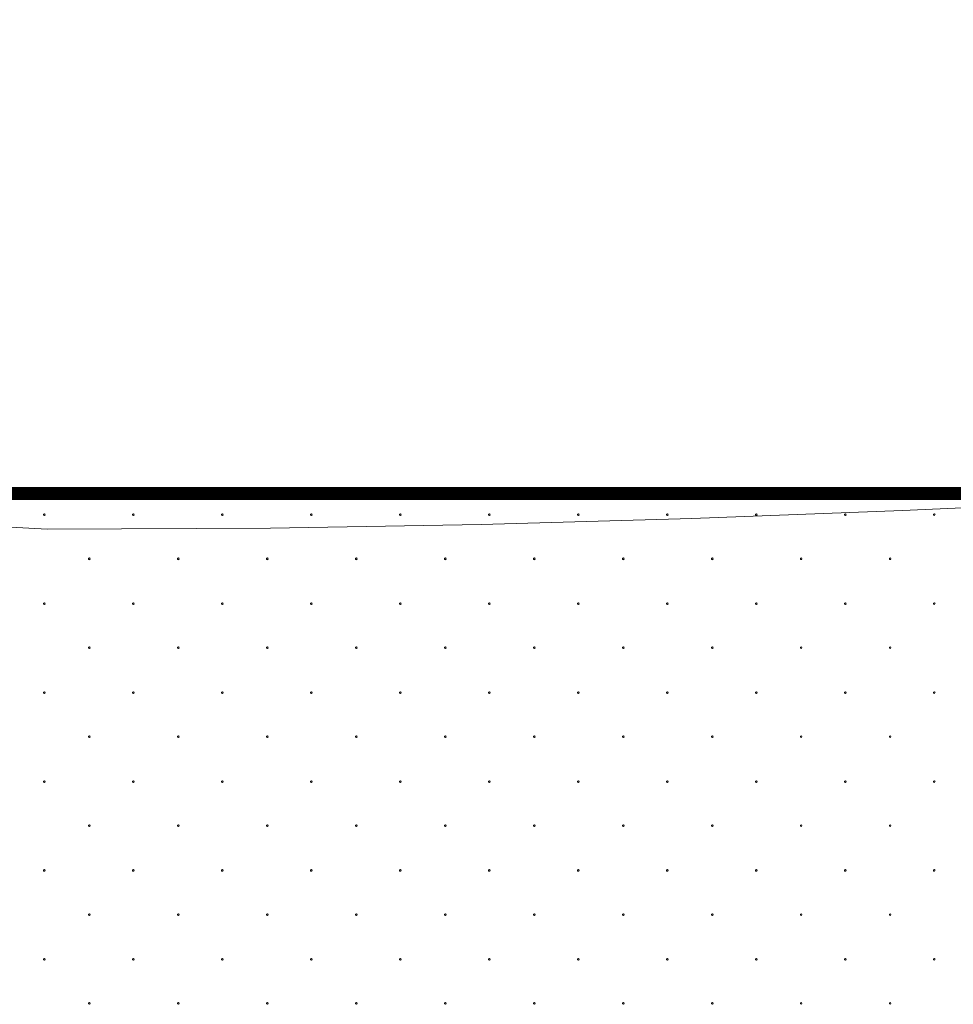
# Model space of a CAD drawing. Header units: millimetres. Extents: x 615418 to 955542, y 450519 to 646666.
# Tile 48 of 84: x 769997 to 777310, y 603604 to 611317. Entities that reach past the tile are written whole.
import ezdxf

# ---------------------------------------------------------------- set-up
doc = ezdxf.new("R2010")
doc.units = ezdxf.units.MM
doc.layers.add('Bound', color=7, linetype='Continuous')
doc.layers.add('Fill', color=7, linetype='Continuous')
doc.layers.add('ИИ_ОФОРМЛЕНИЕ_015', color=7, linetype='Continuous', lineweight=15)

msp = doc.modelspace()

# ---------------------------------------------------------------- linework, layer by layer
at = {"layer": 'Bound', "color": 7, "linetype": 'Continuous', "lineweight": 13}
msp.add_lwpolyline([(779740.4, 607605.8), (778562.4, 607545.8), (776912.5, 607471.4), (775262.6, 607409.9), (773612.7, 607363.9), (771962.8, 607335.5), (770212.9, 607325.8), (766712.9, 607516.4), (764726.9, 607605.8)], dxfattribs=at)
at = {"layer": 'Fill', "linetype": 'Continuous', "lineweight": 13}
for p, q in [((770192.8, 607445.6), (770185, 607443.1)), ((770185.1, 607443.1), (770185.1, 607435)), ((770185.1, 607435), (770192.9, 607432.5)), ((770197.6, 607439), (770192.8, 607445.6)), ((770192.8, 607432.4), (770197.6, 607439)), ((770889.7, 607445.6), (770881.9, 607443.1)), ((770882, 607443.1), (770882, 607435)), ((770882, 607435), (770889.8, 607432.5)), ((770894.5, 607439), (770889.7, 607445.6)), ((770889.7, 607432.4), (770894.5, 607439)), ((771586.6, 607445.6), (771578.9, 607443.1)), ((771578.9, 607443.1), (771578.9, 607435)), ((771579, 607435), (771586.7, 607432.5)), ((771586.6, 607432.4), (771591.4, 607439)), ((771591.4, 607439), (771586.7, 607445.6)), ((772283.5, 607445.6), (772275.8, 607443.1)), ((772275.8, 607443.1), (772275.8, 607435)), ((772275.9, 607435), (772283.7, 607432.5)), ((772283.5, 607432.4), (772288.3, 607439)), ((772288.4, 607439), (772283.6, 607445.6)), ((772980.5, 607445.6), (772972.7, 607443.1)), ((772972.8, 607443.1), (772972.8, 607435)), ((772972.8, 607435), (772980.6, 607432.5)), ((772985.3, 607439), (772980.5, 607445.6)), ((772980.5, 607432.4), (772985.3, 607439)), ((773677.4, 607445.6), (773669.7, 607443.1)), ((773669.7, 607443.1), (773669.7, 607435)), ((773669.8, 607435), (773677.5, 607432.5)), ((773682.2, 607439), (773677.4, 607445.6)), ((773677.4, 607432.4), (773682.2, 607439)), ((774374.3, 607445.6), (774366.6, 607443.1)), ((774366.6, 607443.1), (774366.6, 607435)), ((774366.7, 607435), (774374.4, 607432.5)), ((774374.3, 607432.4), (774379.1, 607439)), ((774379.2, 607439), (774374.4, 607445.6)), ((775071.3, 607445.6), (775063.5, 607443.1)), ((775063.6, 607443.1), (775063.6, 607435)), ((775063.6, 607435), (775071.4, 607432.5)), ((775076.1, 607439), (775071.3, 607445.6)), ((775071.3, 607432.4), (775076.1, 607439)), ((775768.2, 607445.6), (775760.4, 607443.1)), ((775760.5, 607443.1), (775760.5, 607435)), ((775760.5, 607435), (775768.3, 607432.5)), ((775773, 607439), (775768.2, 607445.6)), ((775768.2, 607432.4), (775773, 607439)), ((776465.1, 607445.6), (776457.4, 607443.1)), ((776457.4, 607443.1), (776457.4, 607435)), ((776457.5, 607435), (776465.2, 607432.5)), ((776465.1, 607432.4), (776469.9, 607439)), ((776470, 607439), (776465.2, 607445.6)), ((777162.1, 607445.6), (777154.3, 607443.1)), ((777154.3, 607443.1), (777154.3, 607435)), ((777154.4, 607435), (777162.2, 607432.5)), ((777166.9, 607439), (777162.1, 607445.6)), ((777162.1, 607432.4), (777166.8, 607439)), ((770544.7, 607100.6), (770536.9, 607098.1)), ((770537, 607098.1), (770537, 607090)), ((770537, 607090), (770544.8, 607087.5)), ((770549.5, 607094), (770544.7, 607100.6)), ((770544.7, 607087.4), (770549.5, 607094)), ((771241.6, 607100.6), (771233.9, 607098.1)), ((771233.9, 607098.1), (771233.9, 607090)), ((771234, 607090), (771241.7, 607087.5)), ((771241.6, 607087.4), (771246.4, 607094)), ((771246.4, 607094), (771241.7, 607100.6)), ((771938.5, 607100.6), (771930.8, 607098.1)), ((771930.8, 607098.1), (771930.8, 607090)), ((771930.9, 607090), (771938.7, 607087.5)), ((771938.5, 607087.4), (771943.3, 607094)), ((771943.4, 607094), (771938.6, 607100.6)), ((772635.5, 607100.6), (772627.7, 607098.1)), ((772627.8, 607098.1), (772627.8, 607090)), ((772627.8, 607090), (772635.6, 607087.5)), ((772640.3, 607094), (772635.5, 607100.6)), ((772635.5, 607087.4), (772640.3, 607094)), ((773332.4, 607100.6), (773324.7, 607098.1)), ((773324.7, 607098.1), (773324.7, 607090)), ((773324.8, 607090), (773332.5, 607087.5)), ((773337.2, 607094), (773332.4, 607100.6)), ((773332.4, 607087.4), (773337.2, 607094)), ((774029.3, 607100.6), (774021.6, 607098.1)), ((774021.6, 607098.1), (774021.6, 607090)), ((774021.7, 607090), (774029.4, 607087.5)), ((774029.3, 607087.4), (774034.1, 607094)), ((774034.2, 607094), (774029.4, 607100.6)), ((774726.3, 607100.6), (774718.5, 607098.1)), ((774718.6, 607098.1), (774718.6, 607090)), ((774718.6, 607090), (774726.4, 607087.5)), ((774731.1, 607094), (774726.3, 607100.6)), ((774726.3, 607087.4), (774731.1, 607094)), ((775423.2, 607100.6), (775415.4, 607098.1)), ((775415.5, 607098.1), (775415.5, 607090)), ((775415.5, 607090), (775423.3, 607087.5)), ((775428, 607094), (775423.2, 607100.6)), ((775423.2, 607087.4), (775428, 607094)), ((776120.1, 607100.6), (776112.4, 607098.1)), ((776112.4, 607098.1), (776112.4, 607090)), ((776112.5, 607090), (776120.2, 607087.5)), ((776120.1, 607087.4), (776124.9, 607094)), ((776125, 607094), (776120.2, 607100.6)), ((776817.1, 607100.6), (776809.3, 607098.1)), ((776809.3, 607098.1), (776809.3, 607090)), ((776809.4, 607090), (776817.2, 607087.5)), ((776821.9, 607094), (776817.1, 607100.6)), ((776817.1, 607087.4), (776821.8, 607094)), ((770192.8, 606749), (770185, 606746.5)), ((770185.1, 606746.5), (770185.1, 606738.4)), ((770185.1, 606738.4), (770192.9, 606735.9)), ((770197.6, 606742.4), (770192.8, 606749)), ((770192.8, 606735.8), (770197.6, 606742.4)), ((770889.7, 606749), (770881.9, 606746.5)), ((770882, 606746.5), (770882, 606738.4)), ((770882, 606738.4), (770889.8, 606735.9)), ((770894.5, 606742.4), (770889.7, 606749)), ((770889.7, 606735.8), (770894.5, 606742.4)), ((771586.6, 606749), (771578.9, 606746.5)), ((771578.9, 606746.5), (771578.9, 606738.4)), ((771579, 606738.4), (771586.7, 606735.9)), ((771586.6, 606735.8), (771591.4, 606742.4)), ((771591.4, 606742.4), (771586.7, 606749)), ((772283.5, 606749), (772275.8, 606746.5)), ((772275.8, 606746.5), (772275.8, 606738.4)), ((772275.9, 606738.4), (772283.7, 606735.9)), ((772283.5, 606735.8), (772288.3, 606742.4)), ((772288.4, 606742.4), (772283.6, 606749)), ((772980.5, 606749), (772972.7, 606746.5)), ((772972.8, 606746.5), (772972.8, 606738.4)), ((772972.8, 606738.4), (772980.6, 606735.9)), ((772985.3, 606742.4), (772980.5, 606749)), ((772980.5, 606735.8), (772985.3, 606742.4)), ((773677.4, 606749), (773669.7, 606746.5)), ((773669.7, 606746.5), (773669.7, 606738.4)), ((773669.8, 606738.4), (773677.5, 606735.9)), ((773682.2, 606742.4), (773677.4, 606749)), ((773677.4, 606735.8), (773682.2, 606742.4)), ((774374.3, 606749), (774366.6, 606746.5)), ((774366.6, 606746.5), (774366.6, 606738.4)), ((774366.7, 606738.4), (774374.4, 606735.9)), ((774374.3, 606735.8), (774379.1, 606742.4)), ((774379.2, 606742.4), (774374.4, 606749)), ((775071.3, 606749), (775063.5, 606746.5)), ((775063.6, 606746.5), (775063.6, 606738.4)), ((775063.6, 606738.4), (775071.4, 606735.9)), ((775076.1, 606742.4), (775071.3, 606749)), ((775071.3, 606735.8), (775076.1, 606742.4)), ((775768.2, 606749), (775760.4, 606746.5)), ((775760.5, 606746.5), (775760.5, 606738.4)), ((775760.5, 606738.4), (775768.3, 606735.9)), ((775773, 606742.4), (775768.2, 606749)), ((775768.2, 606735.8), (775773, 606742.4)), ((776465.1, 606749), (776457.4, 606746.5)), ((776457.4, 606746.5), (776457.4, 606738.4)), ((776457.5, 606738.4), (776465.2, 606735.9)), ((776465.1, 606735.8), (776469.9, 606742.4)), ((776470, 606742.4), (776465.2, 606749)), ((777162.1, 606749), (777154.3, 606746.5)), ((777154.3, 606746.5), (777154.3, 606738.4)), ((777154.4, 606738.4), (777162.2, 606735.9)), ((777166.9, 606742.4), (777162.1, 606749)), ((777162.1, 606735.8), (777166.8, 606742.4)), ((770544.7, 606404), (770536.9, 606401.5)), ((770537, 606401.5), (770537, 606393.4)), ((770537, 606393.4), (770544.8, 606390.9)), ((770549.5, 606397.4), (770544.7, 606404)), ((770544.7, 606390.8), (770549.5, 606397.4)), ((771241.6, 606404), (771233.9, 606401.5)), ((771233.9, 606401.5), (771233.9, 606393.4)), ((771234, 606393.4), (771241.7, 606390.9)), ((771241.6, 606390.8), (771246.4, 606397.4)), ((771246.4, 606397.4), (771241.7, 606404)), ((771938.5, 606404), (771930.8, 606401.5)), ((771930.8, 606401.5), (771930.8, 606393.4)), ((771930.9, 606393.4), (771938.7, 606390.9)), ((771938.5, 606390.8), (771943.3, 606397.4)), ((771943.4, 606397.4), (771938.6, 606404)), ((772635.5, 606404), (772627.7, 606401.5)), ((772627.8, 606401.5), (772627.8, 606393.4)), ((772627.8, 606393.4), (772635.6, 606390.9)), ((772640.3, 606397.4), (772635.5, 606404)), ((772635.5, 606390.8), (772640.3, 606397.4)), ((773332.4, 606404), (773324.7, 606401.5)), ((773324.7, 606401.5), (773324.7, 606393.4)), ((773324.8, 606393.4), (773332.5, 606390.9)), ((773337.2, 606397.4), (773332.4, 606404)), ((773332.4, 606390.8), (773337.2, 606397.4)), ((774029.3, 606404), (774021.6, 606401.5)), ((774021.6, 606401.5), (774021.6, 606393.4)), ((774021.7, 606393.4), (774029.4, 606390.9)), ((774029.3, 606390.8), (774034.1, 606397.4)), ((774034.2, 606397.4), (774029.4, 606404)), ((774726.3, 606404), (774718.5, 606401.5)), ((774718.6, 606401.5), (774718.6, 606393.4)), ((774718.6, 606393.4), (774726.4, 606390.9)), ((774731.1, 606397.4), (774726.3, 606404)), ((774726.3, 606390.8), (774731.1, 606397.4)), ((775423.2, 606404), (775415.4, 606401.5)), ((775415.5, 606401.5), (775415.5, 606393.4)), ((775415.5, 606393.4), (775423.3, 606390.9)), ((775428, 606397.4), (775423.2, 606404)), ((775423.2, 606390.8), (775428, 606397.4)), ((776120.1, 606404), (776112.4, 606401.5)), ((776112.4, 606401.5), (776112.4, 606393.4)), ((776112.5, 606393.4), (776120.2, 606390.9)), ((776120.1, 606390.8), (776124.9, 606397.4)), ((776125, 606397.4), (776120.2, 606404)), ((776817.1, 606404), (776809.3, 606401.5)), ((776809.3, 606401.5), (776809.3, 606393.4)), ((776809.4, 606393.4), (776817.2, 606390.9)), ((776821.9, 606397.4), (776817.1, 606404)), ((776817.1, 606390.8), (776821.8, 606397.4)), ((770192.8, 606052.4), (770185, 606049.9)), ((770185.1, 606049.9), (770185.1, 606041.8)), ((770185.1, 606041.8), (770192.9, 606039.3)), ((770197.6, 606045.8), (770192.8, 606052.4)), ((770192.8, 606039.2), (770197.6, 606045.8)), ((770889.7, 606052.4), (770881.9, 606049.9)), ((770882, 606049.9), (770882, 606041.8)), ((770882, 606041.8), (770889.8, 606039.3)), ((770894.5, 606045.8), (770889.7, 606052.4)), ((770889.7, 606039.2), (770894.5, 606045.8)), ((771586.6, 606052.4), (771578.9, 606049.9)), ((771578.9, 606049.9), (771578.9, 606041.8)), ((771579, 606041.8), (771586.7, 606039.3)), ((771586.6, 606039.2), (771591.4, 606045.8)), ((771591.4, 606045.8), (771586.7, 606052.4)), ((772283.5, 606052.4), (772275.8, 606049.9)), ((772275.8, 606049.9), (772275.8, 606041.8)), ((772275.9, 606041.8), (772283.7, 606039.3)), ((772283.5, 606039.2), (772288.3, 606045.8)), ((772288.4, 606045.8), (772283.6, 606052.4)), ((772980.5, 606052.4), (772972.7, 606049.9)), ((772972.8, 606049.9), (772972.8, 606041.8)), ((772972.8, 606041.8), (772980.6, 606039.3)), ((772985.3, 606045.8), (772980.5, 606052.4)), ((772980.5, 606039.2), (772985.3, 606045.8)), ((773677.4, 606052.4), (773669.7, 606049.9)), ((773669.7, 606049.9), (773669.7, 606041.8)), ((773669.8, 606041.8), (773677.5, 606039.3)), ((773682.2, 606045.8), (773677.4, 606052.4)), ((773677.4, 606039.2), (773682.2, 606045.8)), ((774374.3, 606052.4), (774366.6, 606049.9)), ((774366.6, 606049.9), (774366.6, 606041.8)), ((774366.7, 606041.8), (774374.4, 606039.3)), ((774374.3, 606039.2), (774379.1, 606045.8)), ((774379.2, 606045.8), (774374.4, 606052.4)), ((775071.3, 606052.4), (775063.5, 606049.9)), ((775063.6, 606049.9), (775063.6, 606041.8)), ((775063.6, 606041.8), (775071.4, 606039.3)), ((775076.1, 606045.8), (775071.3, 606052.4)), ((775071.3, 606039.2), (775076.1, 606045.8)), ((775768.2, 606052.4), (775760.4, 606049.9)), ((775760.5, 606049.9), (775760.5, 606041.8)), ((775760.5, 606041.8), (775768.3, 606039.3)), ((775773, 606045.8), (775768.2, 606052.4)), ((775768.2, 606039.2), (775773, 606045.8)), ((776465.1, 606052.4), (776457.4, 606049.9)), ((776457.4, 606049.9), (776457.4, 606041.8)), ((776457.5, 606041.8), (776465.2, 606039.3)), ((776465.1, 606039.2), (776469.9, 606045.8)), ((776470, 606045.8), (776465.2, 606052.4)), ((777162.1, 606052.4), (777154.3, 606049.9)), ((777154.3, 606049.9), (777154.3, 606041.8)), ((777154.4, 606041.8), (777162.2, 606039.3)), ((777166.9, 606045.8), (777162.1, 606052.4)), ((777162.1, 606039.2), (777166.8, 606045.8)), ((770544.7, 605707.4), (770536.9, 605704.9)), ((770537, 605704.9), (770537, 605696.8)), ((770537, 605696.8), (770544.8, 605694.3)), ((770549.5, 605700.8), (770544.7, 605707.4)), ((770544.7, 605694.2), (770549.5, 605700.8)), ((771241.6, 605707.4), (771233.9, 605704.9)), ((771233.9, 605704.9), (771233.9, 605696.8)), ((771234, 605696.8), (771241.7, 605694.3)), ((771241.6, 605694.2), (771246.4, 605700.8)), ((771246.4, 605700.8), (771241.7, 605707.4)), ((771938.5, 605707.4), (771930.8, 605704.9)), ((771930.8, 605704.9), (771930.8, 605696.8)), ((771930.9, 605696.8), (771938.7, 605694.3)), ((771938.5, 605694.2), (771943.3, 605700.8)), ((771943.4, 605700.8), (771938.6, 605707.4)), ((772635.5, 605707.4), (772627.7, 605704.9)), ((772627.8, 605704.9), (772627.8, 605696.8)), ((772627.8, 605696.8), (772635.6, 605694.3)), ((772640.3, 605700.8), (772635.5, 605707.4)), ((772635.5, 605694.2), (772640.3, 605700.8)), ((773332.4, 605707.4), (773324.7, 605704.9)), ((773324.7, 605704.9), (773324.7, 605696.8)), ((773324.8, 605696.8), (773332.5, 605694.3)), ((773337.2, 605700.8), (773332.4, 605707.4)), ((773332.4, 605694.2), (773337.2, 605700.8)), ((774029.3, 605707.4), (774021.6, 605704.9)), ((774021.6, 605704.9), (774021.6, 605696.8)), ((774021.7, 605696.8), (774029.4, 605694.3)), ((774029.3, 605694.2), (774034.1, 605700.8)), ((774034.2, 605700.8), (774029.4, 605707.4)), ((774726.3, 605707.4), (774718.5, 605704.9)), ((774718.6, 605704.9), (774718.6, 605696.8)), ((774718.6, 605696.8), (774726.4, 605694.3)), ((774731.1, 605700.8), (774726.3, 605707.4)), ((774726.3, 605694.2), (774731.1, 605700.8)), ((775423.2, 605707.4), (775415.4, 605704.9)), ((775415.5, 605704.9), (775415.5, 605696.8)), ((775415.5, 605696.8), (775423.3, 605694.3)), ((775428, 605700.8), (775423.2, 605707.4)), ((775423.2, 605694.2), (775428, 605700.8)), ((776120.1, 605707.4), (776112.4, 605704.9)), ((776112.4, 605704.9), (776112.4, 605696.8)), ((776112.5, 605696.8), (776120.2, 605694.3)), ((776120.1, 605694.2), (776124.9, 605700.8)), ((776125, 605700.8), (776120.2, 605707.4)), ((776817.1, 605707.4), (776809.3, 605704.9)), ((776809.3, 605704.9), (776809.3, 605696.8)), ((776809.4, 605696.8), (776817.2, 605694.3)), ((776821.9, 605700.8), (776817.1, 605707.4)), ((776817.1, 605694.2), (776821.8, 605700.8)), ((770192.8, 605355.9), (770185, 605353.4)), ((770185.1, 605353.3), (770185.1, 605345.2)), ((770185.1, 605345.2), (770192.9, 605342.7)), ((770197.6, 605349.3), (770192.8, 605355.8)), ((770192.8, 605342.7), (770197.6, 605349.2)), ((770889.7, 605355.9), (770881.9, 605353.4)), ((770882, 605353.3), (770882, 605345.2)), ((770882, 605345.2), (770889.8, 605342.7)), ((770894.5, 605349.3), (770889.7, 605355.8)), ((770889.7, 605342.7), (770894.5, 605349.2)), ((771586.6, 605355.9), (771578.9, 605353.4)), ((771578.9, 605353.3), (771578.9, 605345.2)), ((771579, 605345.2), (771586.7, 605342.7)), ((771586.6, 605342.7), (771591.4, 605349.2)), ((771591.4, 605349.3), (771586.7, 605355.8)), ((772283.5, 605355.9), (772275.8, 605353.4)), ((772275.8, 605353.3), (772275.8, 605345.2)), ((772275.9, 605345.2), (772283.7, 605342.7)), ((772283.5, 605342.7), (772288.3, 605349.2)), ((772288.4, 605349.3), (772283.6, 605355.8)), ((772980.5, 605355.9), (772972.7, 605353.4)), ((772972.8, 605353.3), (772972.8, 605345.2)), ((772972.8, 605345.2), (772980.6, 605342.7)), ((772985.3, 605349.3), (772980.5, 605355.8)), ((772980.5, 605342.7), (772985.3, 605349.2)), ((773677.4, 605355.9), (773669.7, 605353.4)), ((773669.7, 605353.3), (773669.7, 605345.2)), ((773669.8, 605345.2), (773677.5, 605342.7)), ((773682.2, 605349.3), (773677.4, 605355.8)), ((773677.4, 605342.7), (773682.2, 605349.2)), ((774374.3, 605355.9), (774366.6, 605353.4)), ((774366.6, 605353.3), (774366.6, 605345.2)), ((774366.7, 605345.2), (774374.4, 605342.7)), ((774374.3, 605342.7), (774379.1, 605349.2)), ((774379.2, 605349.3), (774374.4, 605355.8)), ((775071.3, 605355.9), (775063.5, 605353.4)), ((775063.6, 605353.3), (775063.6, 605345.2)), ((775063.6, 605345.2), (775071.4, 605342.7)), ((775076.1, 605349.3), (775071.3, 605355.8)), ((775071.3, 605342.7), (775076.1, 605349.2)), ((775768.2, 605355.9), (775760.4, 605353.4)), ((775760.5, 605353.3), (775760.5, 605345.2)), ((775760.5, 605345.2), (775768.3, 605342.7)), ((775773, 605349.3), (775768.2, 605355.8)), ((775768.2, 605342.7), (775773, 605349.2)), ((776465.1, 605355.9), (776457.4, 605353.4)), ((776457.4, 605353.3), (776457.4, 605345.2)), ((776457.5, 605345.2), (776465.2, 605342.7)), ((776465.1, 605342.7), (776469.9, 605349.2)), ((776470, 605349.3), (776465.2, 605355.8)), ((777162.1, 605355.9), (777154.3, 605353.4)), ((777154.3, 605353.3), (777154.3, 605345.2)), ((777154.4, 605345.2), (777162.2, 605342.7)), ((777166.9, 605349.3), (777162.1, 605355.8)), ((777162.1, 605342.7), (777166.8, 605349.2)), ((770544.7, 605010.9), (770536.9, 605008.4)), ((770537, 605008.3), (770537, 605000.2)), ((770537, 605000.2), (770544.8, 604997.7)), ((770549.5, 605004.3), (770544.7, 605010.8)), ((770544.7, 604997.7), (770549.5, 605004.2)), ((771241.6, 605010.9), (771233.9, 605008.4)), ((771233.9, 605008.3), (771233.9, 605000.2)), ((771234, 605000.2), (771241.7, 604997.7)), ((771241.6, 604997.7), (771246.4, 605004.2)), ((771246.4, 605004.3), (771241.7, 605010.8)), ((771938.5, 605010.9), (771930.8, 605008.4)), ((771930.8, 605008.3), (771930.8, 605000.2)), ((771930.9, 605000.2), (771938.7, 604997.7)), ((771938.5, 604997.7), (771943.3, 605004.2)), ((771943.4, 605004.3), (771938.6, 605010.8)), ((772635.5, 605010.9), (772627.7, 605008.4)), ((772627.8, 605008.3), (772627.8, 605000.2)), ((772627.8, 605000.2), (772635.6, 604997.7)), ((772640.3, 605004.3), (772635.5, 605010.8)), ((772635.5, 604997.7), (772640.3, 605004.2)), ((773332.4, 605010.9), (773324.7, 605008.4)), ((773324.7, 605008.3), (773324.7, 605000.2)), ((773324.8, 605000.2), (773332.5, 604997.7)), ((773337.2, 605004.3), (773332.4, 605010.8)), ((773332.4, 604997.7), (773337.2, 605004.2)), ((774029.3, 605010.9), (774021.6, 605008.4)), ((774021.6, 605008.3), (774021.6, 605000.2)), ((774021.7, 605000.2), (774029.4, 604997.7)), ((774029.3, 604997.7), (774034.1, 605004.2)), ((774034.2, 605004.3), (774029.4, 605010.8)), ((774726.3, 605010.9), (774718.5, 605008.4)), ((774718.6, 605008.3), (774718.6, 605000.2)), ((774718.6, 605000.2), (774726.4, 604997.7)), ((774731.1, 605004.3), (774726.3, 605010.8)), ((774726.3, 604997.7), (774731.1, 605004.2)), ((775423.2, 605010.9), (775415.4, 605008.4)), ((775415.5, 605008.3), (775415.5, 605000.2)), ((775415.5, 605000.2), (775423.3, 604997.7)), ((775428, 605004.3), (775423.2, 605010.8)), ((775423.2, 604997.7), (775428, 605004.2)), ((776120.1, 605010.9), (776112.4, 605008.4)), ((776112.4, 605008.3), (776112.4, 605000.2)), ((776112.5, 605000.2), (776120.2, 604997.7)), ((776120.1, 604997.7), (776124.9, 605004.2)), ((776125, 605004.3), (776120.2, 605010.8)), ((776817.1, 605010.9), (776809.3, 605008.4)), ((776809.3, 605008.3), (776809.3, 605000.2)), ((776809.4, 605000.2), (776817.2, 604997.7)), ((776821.9, 605004.3), (776817.1, 605010.8)), ((776817.1, 604997.7), (776821.8, 605004.2)), ((770192.8, 604659.3), (770185, 604656.8)), ((770185.1, 604656.7), (770185.1, 604648.6)), ((770185.1, 604648.6), (770192.9, 604646.1)), ((770197.6, 604652.7), (770192.8, 604659.2)), ((770192.8, 604646.1), (770197.6, 604652.6)), ((770889.7, 604659.3), (770881.9, 604656.8)), ((770882, 604656.7), (770882, 604648.6)), ((770882, 604648.6), (770889.8, 604646.1)), ((770894.5, 604652.7), (770889.7, 604659.2)), ((770889.7, 604646.1), (770894.5, 604652.6)), ((771586.6, 604659.3), (771578.9, 604656.8)), ((771578.9, 604656.7), (771578.9, 604648.6)), ((771579, 604648.6), (771586.7, 604646.1)), ((771586.6, 604646.1), (771591.4, 604652.6)), ((771591.4, 604652.7), (771586.7, 604659.2)), ((772283.5, 604659.3), (772275.8, 604656.8)), ((772275.8, 604656.7), (772275.8, 604648.6)), ((772275.9, 604648.6), (772283.7, 604646.1)), ((772283.5, 604646.1), (772288.3, 604652.6)), ((772288.4, 604652.7), (772283.6, 604659.2)), ((772980.5, 604659.3), (772972.7, 604656.8)), ((772972.8, 604656.7), (772972.8, 604648.6)), ((772972.8, 604648.6), (772980.6, 604646.1)), ((772985.3, 604652.7), (772980.5, 604659.2)), ((772980.5, 604646.1), (772985.3, 604652.6)), ((773677.4, 604659.3), (773669.7, 604656.8)), ((773669.7, 604656.7), (773669.7, 604648.6)), ((773669.8, 604648.6), (773677.5, 604646.1)), ((773682.2, 604652.7), (773677.4, 604659.2)), ((773677.4, 604646.1), (773682.2, 604652.6)), ((774374.3, 604659.3), (774366.6, 604656.8)), ((774366.6, 604656.7), (774366.6, 604648.6)), ((774366.7, 604648.6), (774374.4, 604646.1)), ((774374.3, 604646.1), (774379.1, 604652.6)), ((774379.2, 604652.7), (774374.4, 604659.2)), ((775071.3, 604659.3), (775063.5, 604656.8)), ((775063.6, 604656.7), (775063.6, 604648.6)), ((775063.6, 604648.6), (775071.4, 604646.1)), ((775076.1, 604652.7), (775071.3, 604659.2)), ((775071.3, 604646.1), (775076.1, 604652.6)), ((775768.2, 604659.3), (775760.4, 604656.8)), ((775760.5, 604656.7), (775760.5, 604648.6)), ((775760.5, 604648.6), (775768.3, 604646.1)), ((775773, 604652.7), (775768.2, 604659.2)), ((775768.2, 604646.1), (775773, 604652.6)), ((776465.1, 604659.3), (776457.4, 604656.8)), ((776457.4, 604656.7), (776457.4, 604648.6)), ((776457.5, 604648.6), (776465.2, 604646.1)), ((776465.1, 604646.1), (776469.9, 604652.6)), ((776470, 604652.7), (776465.2, 604659.2)), ((777162.1, 604659.3), (777154.3, 604656.8)), ((777154.3, 604656.7), (777154.3, 604648.6)), ((777154.4, 604648.6), (777162.2, 604646.1)), ((777166.9, 604652.7), (777162.1, 604659.2)), ((777162.1, 604646.1), (777166.8, 604652.6)), ((770544.7, 604314.3), (770536.9, 604311.8)), ((770537, 604311.7), (770537, 604303.6)), ((770537, 604303.6), (770544.8, 604301.1)), ((770549.5, 604307.7), (770544.7, 604314.2)), ((770544.7, 604301.1), (770549.5, 604307.6)), ((771241.6, 604314.3), (771233.9, 604311.8)), ((771233.9, 604311.7), (771233.9, 604303.6)), ((771234, 604303.6), (771241.7, 604301.1)), ((771241.6, 604301.1), (771246.4, 604307.6)), ((771246.4, 604307.7), (771241.7, 604314.2)), ((771938.5, 604314.3), (771930.8, 604311.8)), ((771930.8, 604311.7), (771930.8, 604303.6)), ((771930.9, 604303.6), (771938.7, 604301.1)), ((771938.5, 604301.1), (771943.3, 604307.6)), ((771943.4, 604307.7), (771938.6, 604314.2)), ((772635.5, 604314.3), (772627.7, 604311.8)), ((772627.8, 604311.7), (772627.8, 604303.6)), ((772627.8, 604303.6), (772635.6, 604301.1)), ((772640.3, 604307.7), (772635.5, 604314.2)), ((772635.5, 604301.1), (772640.3, 604307.6)), ((773332.4, 604314.3), (773324.7, 604311.8)), ((773324.7, 604311.7), (773324.7, 604303.6)), ((773324.8, 604303.6), (773332.5, 604301.1)), ((773337.2, 604307.7), (773332.4, 604314.2)), ((773332.4, 604301.1), (773337.2, 604307.6)), ((774029.3, 604314.3), (774021.6, 604311.8)), ((774021.6, 604311.7), (774021.6, 604303.6)), ((774021.7, 604303.6), (774029.4, 604301.1)), ((774029.3, 604301.1), (774034.1, 604307.6)), ((774034.2, 604307.7), (774029.4, 604314.2)), ((774726.3, 604314.3), (774718.5, 604311.8)), ((774718.6, 604311.7), (774718.6, 604303.6)), ((774718.6, 604303.6), (774726.4, 604301.1)), ((774731.1, 604307.7), (774726.3, 604314.2)), ((774726.3, 604301.1), (774731.1, 604307.6)), ((775423.2, 604314.3), (775415.4, 604311.8)), ((775415.5, 604311.7), (775415.5, 604303.6)), ((775415.5, 604303.6), (775423.3, 604301.1)), ((775428, 604307.7), (775423.2, 604314.2)), ((775423.2, 604301.1), (775428, 604307.6)), ((776120.1, 604314.3), (776112.4, 604311.8)), ((776112.4, 604311.7), (776112.4, 604303.6)), ((776112.5, 604303.6), (776120.2, 604301.1)), ((776120.1, 604301.1), (776124.9, 604307.6)), ((776125, 604307.7), (776120.2, 604314.2)), ((776817.1, 604314.3), (776809.3, 604311.8)), ((776809.3, 604311.7), (776809.3, 604303.6)), ((776809.4, 604303.6), (776817.2, 604301.1)), ((776821.9, 604307.7), (776817.1, 604314.2)), ((776817.1, 604301.1), (776821.8, 604307.6)), ((770192.8, 603962.7), (770185, 603960.2)), ((770185.1, 603960.2), (770185.1, 603952)), ((770185.1, 603952), (770192.9, 603949.5)), ((770197.6, 603956.1), (770192.8, 603962.7)), ((770192.8, 603949.5), (770197.6, 603956.1)), ((770889.7, 603962.7), (770881.9, 603960.2)), ((770882, 603960.2), (770882, 603952)), ((770882, 603952), (770889.8, 603949.5)), ((770894.5, 603956.1), (770889.7, 603962.7)), ((770889.7, 603949.5), (770894.5, 603956.1)), ((771586.6, 603962.7), (771578.9, 603960.2)), ((771578.9, 603960.2), (771578.9, 603952)), ((771579, 603952), (771586.7, 603949.5)), ((771586.6, 603949.5), (771591.4, 603956.1)), ((771591.4, 603956.1), (771586.7, 603962.7)), ((772283.5, 603962.7), (772275.8, 603960.2)), ((772275.8, 603960.2), (772275.8, 603952)), ((772275.9, 603952), (772283.7, 603949.5)), ((772283.5, 603949.5), (772288.3, 603956.1)), ((772288.4, 603956.1), (772283.6, 603962.7)), ((772980.5, 603962.7), (772972.7, 603960.2)), ((772972.8, 603960.2), (772972.8, 603952)), ((772972.8, 603952), (772980.6, 603949.5)), ((772985.3, 603956.1), (772980.5, 603962.7)), ((772980.5, 603949.5), (772985.3, 603956.1)), ((773677.4, 603962.7), (773669.7, 603960.2)), ((773669.7, 603960.2), (773669.7, 603952)), ((773669.8, 603952), (773677.5, 603949.5)), ((773682.2, 603956.1), (773677.4, 603962.7)), ((773677.4, 603949.5), (773682.2, 603956.1)), ((774374.3, 603962.7), (774366.6, 603960.2)), ((774366.6, 603960.2), (774366.6, 603952)), ((774366.7, 603952), (774374.4, 603949.5)), ((774374.3, 603949.5), (774379.1, 603956.1)), ((774379.2, 603956.1), (774374.4, 603962.7)), ((775071.3, 603962.7), (775063.5, 603960.2)), ((775063.6, 603960.2), (775063.6, 603952)), ((775063.6, 603952), (775071.4, 603949.5)), ((775076.1, 603956.1), (775071.3, 603962.7)), ((775071.3, 603949.5), (775076.1, 603956.1)), ((775768.2, 603962.7), (775760.4, 603960.2)), ((775760.5, 603960.2), (775760.5, 603952)), ((775760.5, 603952), (775768.3, 603949.5)), ((775773, 603956.1), (775768.2, 603962.7)), ((775768.2, 603949.5), (775773, 603956.1)), ((776465.1, 603962.7), (776457.4, 603960.2)), ((776457.4, 603960.2), (776457.4, 603952)), ((776457.5, 603952), (776465.2, 603949.5)), ((776465.1, 603949.5), (776469.9, 603956.1)), ((776470, 603956.1), (776465.2, 603962.7)), ((777162.1, 603962.7), (777154.3, 603960.2)), ((777154.3, 603960.2), (777154.3, 603952)), ((777154.4, 603952), (777162.2, 603949.5)), ((777166.9, 603956.1), (777162.1, 603962.7)), ((777162.1, 603949.5), (777166.8, 603956.1)), ((770544.7, 603617.7), (770536.9, 603615.2)), ((770537, 603615.2), (770537, 603607)), ((770537, 603607), (770544.8, 603604.5)), ((770549.5, 603611.1), (770544.7, 603617.7)), ((770544.7, 603604.5), (770549.5, 603611.1)), ((771241.6, 603617.7), (771233.9, 603615.2)), ((771233.9, 603615.2), (771233.9, 603607)), ((771234, 603607), (771241.7, 603604.5)), ((771241.6, 603604.5), (771246.4, 603611.1)), ((771246.4, 603611.1), (771241.7, 603617.7)), ((771938.5, 603617.7), (771930.8, 603615.2)), ((771930.8, 603615.2), (771930.8, 603607)), ((771930.9, 603607), (771938.7, 603604.5)), ((771938.5, 603604.5), (771943.3, 603611.1)), ((771943.4, 603611.1), (771938.6, 603617.7)), ((772635.5, 603617.7), (772627.7, 603615.2)), ((772627.8, 603615.2), (772627.8, 603607)), ((772627.8, 603607), (772635.6, 603604.5)), ((772640.3, 603611.1), (772635.5, 603617.7)), ((772635.5, 603604.5), (772640.3, 603611.1)), ((773332.4, 603617.7), (773324.7, 603615.2)), ((773324.7, 603615.2), (773324.7, 603607)), ((773324.8, 603607), (773332.5, 603604.5)), ((773337.2, 603611.1), (773332.4, 603617.7)), ((773332.4, 603604.5), (773337.2, 603611.1)), ((774029.3, 603617.7), (774021.6, 603615.2)), ((774021.6, 603615.2), (774021.6, 603607)), ((774021.7, 603607), (774029.4, 603604.5)), ((774029.3, 603604.5), (774034.1, 603611.1)), ((774034.2, 603611.1), (774029.4, 603617.7)), ((774726.3, 603617.7), (774718.5, 603615.2)), ((774718.6, 603615.2), (774718.6, 603607)), ((774718.6, 603607), (774726.4, 603604.5)), ((774731.1, 603611.1), (774726.3, 603617.7)), ((774726.3, 603604.5), (774731.1, 603611.1)), ((775423.2, 603617.7), (775415.4, 603615.2)), ((775415.5, 603615.2), (775415.5, 603607)), ((775415.5, 603607), (775423.3, 603604.5)), ((775428, 603611.1), (775423.2, 603617.7)), ((775423.2, 603604.5), (775428, 603611.1)), ((776120.1, 603617.7), (776112.4, 603615.2)), ((776112.4, 603615.2), (776112.4, 603607)), ((776112.5, 603607), (776120.2, 603604.5)), ((776120.1, 603604.5), (776124.9, 603611.1)), ((776125, 603611.1), (776120.2, 603617.7)), ((776817.1, 603617.7), (776809.3, 603615.2)), ((776809.3, 603615.2), (776809.3, 603607)), ((776809.4, 603607), (776817.2, 603604.5)), ((776821.9, 603611.1), (776817.1, 603617.7)), ((776817.1, 603604.5), (776821.8, 603611.1))]:
    msp.add_line(p, q, dxfattribs=at)
at = {"layer": 'ИИ_ОФОРМЛЕНИЕ_015', "color": 42, "lineweight": 25, "const_width": 100}
for points in [[(748367, 605855.8), (754973.8, 605855.8), (758475, 607605.8), (760083, 607605.8), (771192, 607605.8), (774287, 607605.8), (837627, 607605.8), (838627, 608105.8), (888067, 608105.8), (888067, 611855.8), (895167, 611855.8), (903917, 615355.8), (906917, 615355.8), (915917, 618955.8), (923917, 618955.8), (932917, 615355.8), (935917, 615355.8), (941924.5, 612352)], [(748367, 605855.8), (754973.8, 605864.8), (758475, 607605.8), (771052, 607605.8), (774287, 607605.8), (839227, 607605.8), (840227, 608105.8), (889667, 608105.8), (889667, 611855.8), (896767, 611855.8), (905517, 615355.8), (908517, 615355.8), (917517, 618955.8), (925517, 618955.8), (934517, 615355.8), (937517, 615355.8), (941510.5, 613359)]]:
    msp.add_lwpolyline(points, dxfattribs=at)

doc.saveas('drawing.dxf')
